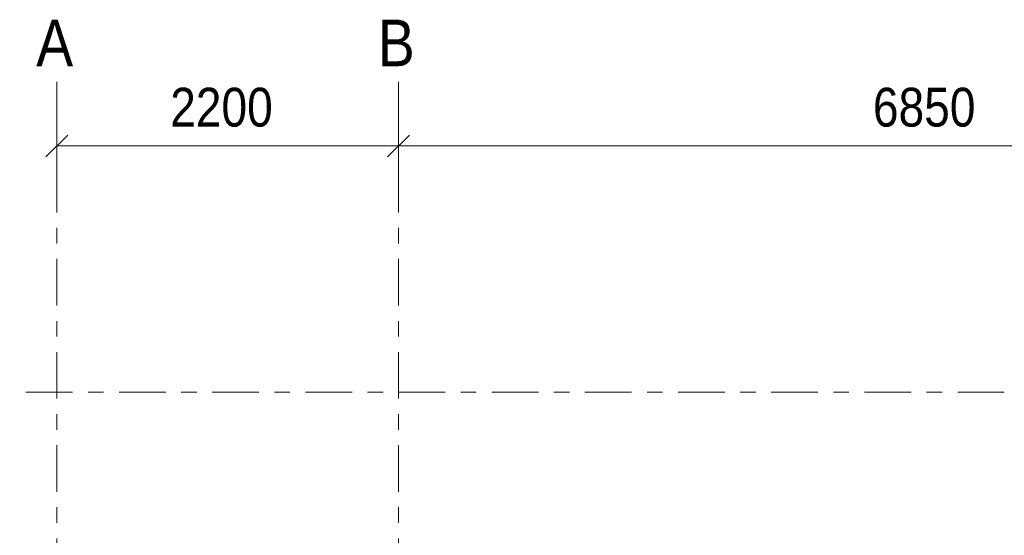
# Model space of a CAD drawing. Header units: millimetres. Extents: x -931 to -90, y -1411 to -817.
# Tile 9 of 63: x -887 to -823, y -1187 to -1154. Entities that reach past the tile are written whole.
import ezdxf

# ---------------------------------------------------------------- set-up
doc = ezdxf.new("R2010")
doc.units = ezdxf.units.MM
doc.linetypes.add('XKITLINE00', pattern=[0])
doc.linetypes.add('XKITLINE03', pattern=[6, 3, -1, 1, -1])
doc.layers.add('Offset', color=4, linetype='Continuous', lineweight=0)
doc.layers.add('Stramien', color=4, linetype='Continuous', lineweight=0)
doc.styles.add('ARIAL', font='arial.ttf')

msp = doc.modelspace()

# ---------------------------------------------------------------- linework, layer by layer
at = {"layer": 'Offset', "linetype": 'XKITLINE00', "lineweight": 0}
for p, q in [((-884.434, -1164.913), (-884.434, -1159.413)), ((-862.434, -1164.913), (-862.434, -1159.413)), ((-862.434, -1164.913), (-862.434, -1159.413)), ((-883.727, -1161.206), (-885.141, -1162.62)), ((-861.727, -1161.206), (-863.141, -1162.62)), ((-861.727, -1161.206), (-863.141, -1162.62)), ((-884.434, -1161.913), (-862.434, -1161.913)), ((-862.434, -1161.913), (-793.934, -1161.913))]:
    msp.add_line(p, q, dxfattribs=at)
at = {"layer": 'Offset'}
for p in [(-884.434, -1161.913), (-862.434, -1161.913), (-862.434, -1161.913)]:
    msp.add_point(p, dxfattribs=at)
at = {"layer": 'Stramien', "linetype": 'XKITLINE03', "lineweight": 0}
for p, q in [((-884.434, -1364.189), (-884.434, -1157.777)), ((-862.434, -1364.189), (-862.434, -1157.777)), ((-904.434, -1177.777), (-469.434, -1177.777))]:
    msp.add_line(p, q, dxfattribs=at)

# ---------------------------------------------------------------- texts
at = {"layer": 'Offset', "style": 'ARIAL', "width": 0.85}
for s, p in [('2200', (-877.142, -1160.663)), ('6850', (-831.893, -1160.663))]:
    msp.add_text(s, height=2.5, dxfattribs=at).set_placement(p)
at = {"layer": 'Stramien', "style": 'ARIAL', "width": 0.85}
for s, p in [('A', (-885.769, -1156.777)), ('B', (-863.769, -1156.777))]:
    msp.add_text(s, height=3, dxfattribs=at).set_placement(p)

doc.saveas('drawing.dxf')
